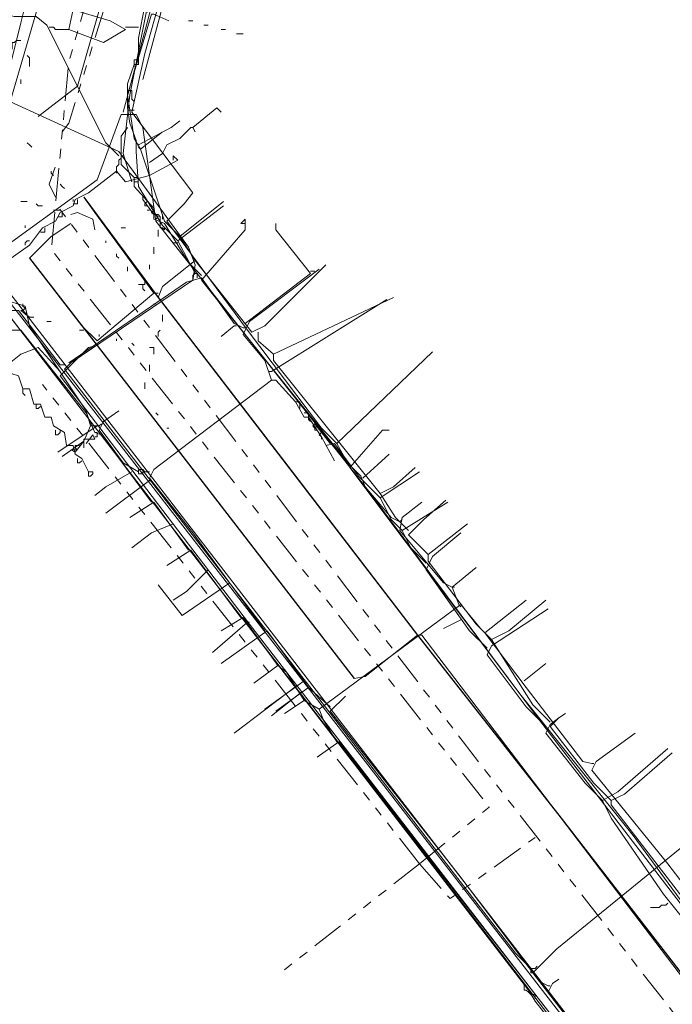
# Model space of a CAD drawing. Header units: metres. Extents: x 196942 to 197942, y 354692 to 355693.
# Tile 20 of 58: x 197243 to 197303, y 355292 to 355383. Entities that reach past the tile are written whole.
import ezdxf
from ezdxf.lldxf.tags import DXFTag

# ---------------------------------------------------------------- set-up
doc = ezdxf.new("R2010")
doc.units = ezdxf.units.M
doc.linetypes.add('RI-GWA', pattern=[18.45, 6, -1.8, 1.75, -1.8, 1.75, -1.8, 1.75, -1.8])
for name, color, linetype, lineweight in [('B-OI-KL-DATA_Orientatieverzoek_BT Nederland_0000566275-G', 90, 'KL-DATA-N', 18), ('B-OI-KL-DATA_Orientatieverzoek_Eurofiber_0000560460-G', 90, 'KL-DATA-N', 18), ('B-OI-KL-DATA_Orientatieverzoek_KPN_0000546663-G', 90, 'KL-DATA-N', 18), ('B-OI-KL-DATA_Orientatieverzoek_Ziggo BV_0000546674-G', 90, 'KL-DATA-N', 18), ('B-OI-KL-ET_LS_Orientatieverzoek_Enexis_0000729946-G', 190, 'KL-LS-N', 18), ('B-OI-KL-ET_MS_Orientatieverzoek_Enexis_0000729946-G', 130, 'KL-MS-N', 18), ('B-OI-KL-GAS_HD_Orientatieverzoek_Enexis_0000729946-G', 30, 'KL-GAS-HD-N', 18), ('B-OI-KL-GAS_LD_Orientatieverzoek_Enexis_0000729946-G', 50, 'KL-GAS-LD-N', 18), ('B-OI-KL-OVERIG_Orientatieverzoek_prorail_0000596202-G', 130, 'Continuous', 18), ('B-OI-KL-WATER_Orientatieverzoek_Nv WML_0000578862-G', 170, 'KL-WATER-N', 18), ('B-OI-RI-GWA_Orientatieverzoek_roermond_0000584598-G', 30, 'RI-GWA', 18)]:
    doc.layers.add(name, color=color, linetype=linetype, lineweight=lineweight)
doc.layers.add('V-OI-KL-VERVALLEN_LEIDING-G', color=10, linetype='ZIGZAG')
doc.styles.get("Standard").update_dxf_attribs({"font": 'arial.ttf'})
tags = doc.linetypes.add('KL-DATA-N', pattern='A,4,-1,[101,NLCS.SHX,S=0.5,R=0,X=0,Y=0],-1,4,-1,["D",Standard,S=1,R=0,X=-0.25,Y=-0.5],-1.5', length=12.5).pattern_tags.tags
tags[18] = DXFTag(74, 10)
tags = doc.linetypes.add('KL-GAS-HD-N', pattern='A,4,-1,[69,NLCS.SHX,S=0.5,R=0,X=0,Y=0],-1,4,-1,["H",Standard,S=1,R=0,X=0,Y=-0.5],-2', length=13).pattern_tags.tags
tags[18] = DXFTag(74, 10)
tags = doc.linetypes.add('KL-GAS-LD-N', pattern='A,4,-1,[69,NLCS.SHX,S=0.5,R=0,X=0,Y=0],-1,4,-1,["L",Standard,S=1,R=0,X=0.25,Y=-0.5],-2', length=13).pattern_tags.tags
tags[18] = DXFTag(74, 10)
tags = doc.linetypes.add('KL-LS-N', pattern='A,4,-1,[103,NLCS.SHX,S=0.75,R=0,X=0,Y=0],-1,4,-1,["L",Standard,S=1,R=0,X=0,Y=-0.5],-2', length=13).pattern_tags.tags
tags[18] = DXFTag(74, 10)
tags = doc.linetypes.add('KL-MS-N', pattern='A,4,-1,[103,NLCS.SHX,S=0.75,R=0,X=0,Y=0],-1,4,-1,["M",Standard,S=1,R=0,X=0,Y=-0.5],-2', length=13).pattern_tags.tags
tags[18] = DXFTag(74, 10)
doc.linetypes.add('KL-WATER-N', pattern='A,7,-0.5,[168,NLCS.SHX,S=0.75,R=0,X=0.75,Y=0],-2', length=9.5)
doc.linetypes.add('ZIGZAG', pattern='A,0.00254,-5.08,[131,ltypeshp.shx,S=5.08,R=0,X=-5.08,Y=0],-10.16,[131,ltypeshp.shx,S=5.08,R=180,X=5.08,Y=0],-5.08', length=20.32254)

msp = doc.modelspace()

# ---------------------------------------------------------------- linework, layer by layer
at = {"layer": 'B-OI-KL-DATA_Orientatieverzoek_BT Nederland_0000566275-G', "ltscale": 0.5, "flags": 128}
msp.add_lwpolyline([(197218.45528, 355326.92896), (197219.0554, 355326.92896), (197219.45548, 355326.52888), (197221.85596, 355326.52888), (197222.25604, 355326.1288), (197225.0566, 355326.1288), (197225.45668, 355325.72872), (197228.0572, 355325.72872), (197228.85736, 355327.72912), (197229.0574, 355329.1294), (197230.45768, 355333.33024), (197230.65772, 355334.73052), (197231.65792, 355337.33104), (197231.85796, 355338.73132), (197233.25824, 355342.93216), (197233.45828, 355344.33244), (197234.85856, 355348.53328), (197235.0586, 355349.93356), (197236.45888, 355354.1344), (197236.65892, 355355.53468), (197238.45928, 355361.73592), (197238.65932, 355363.1362), (197241.0598, 355372.73812), (197243.46028, 355382.34004), (197245.86076, 355391.94196), (197248.26124, 355401.54388), (197250.26164, 355408.74532), (197251.26184, 355413.34624), (197251.66192, 355413.34624), (197251.86196, 355414.74652), (197252.46208, 355417.74712), (197252.86216, 355417.74712), (197253.0622, 355419.1474), (197253.66232, 355422.148), (197254.0624, 355422.148), (197254.26244, 355423.54828), (197255.46268, 355427.94916), (197256.66292, 355432.35004), (197257.66312, 355436.95096), (197258.0632, 355436.95096), (197258.26324, 355438.35124), (197258.86336, 355441.35184), (197259.26344, 355441.35184), (197259.46348, 355442.75212), (197260.0636, 355445.75272), (197260.46368, 355445.75272), (197260.66372, 355447.153), (197261.26384, 355450.1536), (197261.66392, 355450.1536), (197261.86396, 355451.55388), (197262.46408, 355454.55448), (197262.86416, 355454.55448), (197263.0642, 355455.95476), (197263.66432, 355458.95536), (197264.0644, 355458.95536), (197264.0644, 355460.55568), (197264.46448, 355460.55568), (197264.66452, 355461.95596), (197264.86456, 355463.35624), (197265.26464, 355463.35624), (197265.26464, 355464.95656), (197265.66472, 355464.95656), (197265.86476, 355466.35684), (197266.0648, 355467.75712), (197266.46488, 355467.75712), (197266.46488, 355469.35744), (197266.86496, 355469.35744), (197267.065, 355470.75772), (197268.0652, 355475.35864), (197268.46528, 355475.35864), (197268.66532, 355476.75892), (197270.0656, 355481.75992), (197270.26564, 355483.56028), (197271.0658, 355487.161), (197272.66612, 355492.76212), (197274.26644, 355498.36324), (197275.66672, 355502.56408), (197275.86676, 355503.96436), (197276.46688, 355506.1648), (197277.26704, 355507.76512), (197277.46708, 355509.1654), (197279.26744, 355514.56648), (197279.46748, 355515.96676), (197280.46768, 355519.36744)], dxfattribs=at)
at = {"layer": 'B-OI-KL-DATA_Orientatieverzoek_Eurofiber_0000560460-G', "ltscale": 0.5, "flags": 128}
msp.add_lwpolyline([(197497.71112, 355320.92776), (197493.71032, 355318.1272), (197481.70792, 355312.126), (197480.50768, 355311.72592), (197476.1068, 355308.92536), (197474.90656, 355307.32504), (197473.50628, 355307.125), (197461.70392, 355300.1236), (197450.50168, 355293.32224), (197430.29764, 355276.71892), (197420.0956, 355268.51728), (197420.69572, 355267.31704), (197427.69712, 355258.71532), (197427.29704, 355257.31504), (197415.49468, 355248.1132), (197406.69292, 355258.51528), (197404.49248, 355258.91536), (197399.0914, 355254.71452), (197380.48768, 355240.1116), (197371.88596, 355233.51028), (197365.0846, 355228.30924), (197353.0822, 355219.1074), (197347.68112, 355215.30664), (197346.0808, 355215.50668), (197345.88076, 355216.70692), (197346.88096, 355218.1072), (197346.68092, 355220.90776), (197313.27424, 355263.51628), (197303.87236, 355275.71872), (197293.0702, 355289.72152), (197285.0686, 355300.1236), (197274.26644, 355314.1264), (197257.86316, 355335.33064), (197241.85996, 355356.1348), (197237.25904, 355352.53408), (197234.25844, 355340.73172), (197232.85816, 355334.93056), (197230.65772, 355335.33064), (197229.0574, 355335.73072), (197214.65452, 355339.73152), (197214.0544, 355340.53168), (197214.45448, 355340.93176), (197214.65452, 355342.33204), (197215.85476, 355346.73292), (197218.25524, 355356.33484), (197219.25544, 355359.73552), (197219.45548, 355363.93636), (197219.85556, 355376.73892), (197221.25584, 355378.1392), (197221.0558, 355381.73992), (197220.45568, 355383.94036), (197208.45328, 355398.74332), (197187.84916, 355426.1488), (197176.44688, 355440.35164), (197158.0432, 355463.55628), (197154.24244, 355468.55728), (197149.0414, 355475.35864), (197143.84036, 355482.16), (197138.63932, 355488.96136), (197129.43748, 355500.96376), (197123.83636, 355508.1652), (197102.63212, 355535.37064), (197080.82776, 355563.57628), (197078.62732, 355565.77672), (197076.22684, 355566.57688), (197071.82596, 355566.37684), (197070.82576, 355566.1768), (197071.0258, 355567.57708), (197081.42788, 355598.58328), (197075.0266, 355602.58408), (197070.22564, 355606.98496)], dxfattribs=at)
at = {"layer": 'B-OI-KL-DATA_Orientatieverzoek_KPN_0000546663-G', "ltscale": 0.5, "flags": 128}
for points in [[(197253.66232, 355367.73712), (197252.86216, 355370.33764), (197253.46228, 355375.73872), (197255.0626, 355383.74032), (197255.46268, 355383.74032), (197255.0626, 355383.34024)], [(197352.48208, 355213.90636), (197350.48168, 355215.90676), (197347.68112, 355219.50748), (197348.0812, 355220.30764), (197360.28364, 355230.1096), (197359.68352, 355230.70972), (197356.28284, 355228.1092), (197356.0828, 355227.50908), (197355.0826, 355227.30904), (197354.48248, 355226.70892), (197347.081, 355221.1078), (197346.0808, 355221.50788), (197321.27584, 355253.31424), (197290.66972, 355292.52208), (197290.0696, 355293.52228), (197240.45968, 355357.93516), (197240.45968, 355358.73532), (197242.26004, 355360.53568), (197244.26044, 355361.93596), (197245.46068, 355363.53628), (197246.66092, 355364.1364), (197247.061, 355364.93656), (197248.26124, 355365.53668), (197248.46128, 355366.1368), (197249.66152, 355366.73692), (197252.26204, 355368.73732), (197253.0622, 355367.73712), (197255.26264, 355368.33724), (197257.86316, 355369.73752), (197257.46308, 355370.1376), (197257.46308, 355369.73752)], [(197252.26204, 355368.73732), (197252.26204, 355369.1374), (197252.46208, 355369.33744), (197252.46208, 355369.73752), (197252.66212, 355369.93756), (197252.66212, 355370.1376), (197252.86216, 355370.1376)], [(197252.26204, 355368.73732), (197252.26204, 355368.53728)], [(197260.0636, 355359.1354), (197258.86336, 355360.33564), (197256.66292, 355363.93636), (197255.66272, 355364.33644), (197255.66272, 355365.33664), (197253.86236, 355367.33704), (197253.86236, 355367.73712)], [(197248.26124, 355365.73672), (197248.66132, 355365.73672), (197248.66132, 355366.1368)], [(197254.66252, 355366.1368), (197254.66252, 355366.33684)], [(197255.66272, 355364.73652), (197254.66252, 355366.1368)], [(197254.86256, 355365.73672), (197255.0626, 355365.93676)], [(197255.0626, 355365.53668), (197254.86256, 355365.53668), (197254.86256, 355365.73672)], [(197246.86096, 355364.53648), (197247.26104, 355364.53648), (197247.26104, 355364.93656)], [(197255.26264, 355365.1366), (197255.0626, 355365.1366)], [(197255.46268, 355365.33664), (197255.46268, 355365.53668), (197255.26264, 355365.53668)], [(197255.66272, 355364.73652), (197255.46268, 355364.93656), (197255.66272, 355365.1366), (197255.46268, 355365.33664)], [(197256.26284, 355363.93636), (197256.26284, 355364.53648), (197256.0628, 355364.73652), (197255.86276, 355364.73652), (197256.0628, 355364.53648), (197255.86276, 355364.33644)], [(197256.66292, 355363.53628), (197256.66292, 355363.33624), (197256.46288, 355363.53628), (197256.26284, 355363.53628), (197256.26284, 355363.93636)], [(197273.66632, 355341.73192), (197260.0636, 355358.73532), (197264.0644, 355363.33624), (197264.0644, 355364.33644), (197263.66432, 355363.93636), (197264.0644, 355363.93636)], [(197245.26064, 355363.1362), (197245.66072, 355363.1362), (197245.66072, 355363.53628)], [(197243.86036, 355361.93596), (197243.86036, 355362.136), (197244.0604, 355362.33604), (197244.26044, 355362.33604)], [(197306.87296, 355297.92316), (197299.67152, 355307.72512), (197289.26944, 355320.72772), (197273.66632, 355341.53188), (197276.66692, 355344.93256), (197277.26704, 355344.93256)], [(197273.66632, 355341.73192), (197273.46628, 355341.93196)], [(197289.66952, 355293.92236), (197289.66952, 355294.1224)], [(197290.26964, 355293.1222), (197290.0696, 355293.32224), (197289.86956, 355293.52228), (197289.66952, 355293.52228), (197289.66952, 355293.92236)], [(197290.66972, 355292.72212), (197290.66972, 355293.1222), (197290.26964, 355293.1222)]]:
    msp.add_lwpolyline(points, dxfattribs=at)
at = {"layer": 'B-OI-KL-DATA_Orientatieverzoek_Ziggo BV_0000546674-G', "ltscale": 0.5, "flags": 128}
for points in [[(197272.46608, 355343.73232), (197271.0658, 355345.1326), (197264.26444, 355354.1344), (197256.86296, 355364.1364), (197258.46328, 355365.73672), (197259.26344, 355366.73692), (197253.66232, 355374.1384), (197254.86256, 355379.53948), (197267.065, 355422.94816), (197269.26544, 355431.34984), (197268.66532, 355431.94996), (197269.26544, 355433.75032), (197270.26564, 355434.75052), (197273.86636, 355447.95316), (197282.068, 355478.75932), (197280.26764, 355479.75952), (197283.86836, 355487.96116)], [(197255.46268, 355338.33124), (197250.86176, 355344.53248), (197250.26164, 355344.73252), (197249.46148, 355346.53288), (197243.46028, 355354.1344), (197242.06, 355354.1344), (197220.65572, 355381.33984), (197218.0552, 355385.1406), (197216.65492, 355384.1404), (197216.0548, 355384.1404), (197212.65412, 355380.93976), (197212.25404, 355380.1396), (197209.0534, 355377.139), (197208.65332, 355376.33884), (197205.45268, 355373.1382), (197201.85196, 355369.53748), (197201.65192, 355368.73732), (197198.45128, 355365.73672), (197194.85056, 355361.93596), (197191.24984, 355358.1352), (197189.84956, 355356.73492), (197189.84956, 355355.33464), (197188.44928, 355354.1344)], [(197264.0644, 355354.73452), (197270.0656, 355359.33544), (197266.86496, 355363.33624), (197266.86496, 355363.93636)], [(197270.0656, 355359.53548), (197270.46568, 355359.53548)], [(197278.26724, 355336.53088), (197277.46708, 355336.93096), (197275.0666, 355339.73152), (197274.66652, 355340.73172), (197273.46628, 355341.93196), (197272.46608, 355343.73232), (197281.26784, 355352.134)], [(197249.26144, 355343.93236), (197249.26144, 355344.1324), (197249.66152, 355344.1324)], [(197249.46148, 355343.73232), (197250.0616, 355344.53248), (197250.26164, 355344.1324), (197249.66152, 355344.1324)], [(197250.46168, 355344.53248), (197250.46168, 355344.73252), (197250.26164, 355344.73252)], [(197250.26164, 355344.33244), (197250.46168, 355344.33244), (197250.46168, 355344.53248)], [(197248.46128, 355342.93216), (197248.0612, 355343.1322), (197248.66132, 355343.1322), (197248.46128, 355343.33224)], [(197248.46128, 355342.93216), (197249.26144, 355343.93236), (197249.26144, 355343.33224), (197249.26144, 355343.93236)], [(197248.46128, 355343.33224), (197248.46128, 355343.53228), (197248.86136, 355343.53228)], [(197274.86656, 355340.53168), (197277.26704, 355342.73212)], [(197258.86336, 355333.93036), (197255.66272, 355338.33124), (197253.46228, 355336.93096)], [(197283.0682, 355330.52968), (197282.26804, 355330.92976), (197278.26724, 355335.73072), (197278.46728, 355336.93096), (197280.26764, 355338.33124)], [(197278.26724, 355336.53088), (197278.46728, 355336.73092)], [(197263.66432, 355327.72912), (197259.0634, 355333.93036), (197256.86296, 355332.53008)], [(197283.66832, 355328.92936), (197283.0682, 355330.52968), (197285.26864, 355332.33004)], [(197283.0682, 355330.52968), (197283.26824, 355330.52968)], [(197272.46608, 355316.32684), (197271.26584, 355318.32724), (197270.86576, 355319.32744), (197283.86836, 355328.92936), (197285.66872, 355326.72892)], [(197283.66832, 355328.92936), (197283.86836, 355328.72932)], [(197295.87076, 355314.32644), (197295.0706, 355314.52648), (197289.86956, 355321.32784), (197286.0688, 355326.32884), (197289.86956, 355329.32944)], [(197267.065, 355323.32824), (197263.86436, 355327.72912), (197261.86396, 355326.52888)], [(197269.46548, 355320.1276), (197267.86516, 355322.72812), (197267.065, 355323.32824), (197264.86456, 355321.72792)], [(197289.66952, 355321.92796), (197291.66992, 355323.52828)], [(197270.86576, 355319.32744), (197269.46548, 355320.1276), (197267.66512, 355318.92736)], [(197307.27304, 355299.92356), (197305.47268, 355301.72392), (197302.87216, 355305.1246), (197295.87076, 355313.72632), (197296.27084, 355314.52648), (197299.87156, 355317.127)], [(197363.88436, 355198.50328), (197363.28424, 355199.70352), (197350.88176, 355215.70672), (197272.66612, 355316.32684), (197270.66572, 355314.92656)], [(197295.87076, 355314.32644), (197296.0708, 355314.32644)]]:
    msp.add_lwpolyline(points, dxfattribs=at)
at = {"layer": 'B-OI-KL-ET_LS_Orientatieverzoek_Enexis_0000729946-G', "ltscale": 0.5, "flags": 128}
for points in [[(197257.86316, 355362.33604), (197256.46288, 355363.73632), (197254.26244, 355367.33704), (197254.0624, 355370.53768), (197254.0624, 355371.53788), (197253.46228, 355373.1382), (197253.26224, 355374.53848), (197253.26224, 355376.73892), (197253.86236, 355378.53928), (197254.26244, 355378.53928), (197254.26244, 355380.93976), (197254.86256, 355383.94036), (197256.86296, 355390.54168), (197257.46308, 355390.54168), (197259.26344, 355389.94156)], [(197247.86116, 355381.73992), (197249.0614, 355387.34104)], [(197252.46208, 355370.1376), (197251.26184, 355371.33784), (197245.86076, 355382.14), (197244.86056, 355382.94016), (197242.86016, 355382.94016), (197240.45968, 355383.54028), (197238.25924, 355374.53848), (197239.0594, 355374.1384), (197239.85956, 355375.33864), (197240.85976, 355375.53868)], [(197247.86116, 355381.73992), (197251.0618, 355380.53968), (197253.0622, 355381.73992), (197251.66192, 355382.54008), (197248.26124, 355383.54028)], [(197246.26084, 355381.93996), (197246.0608, 355381.93996)], [(197247.86116, 355381.73992), (197246.66092, 355381.73992), (197246.46088, 355381.93996), (197246.26084, 355381.93996)], [(197253.0622, 355381.93996), (197254.26244, 355381.93996)], [(197253.86236, 355378.53928), (197253.86236, 355378.93936), (197254.26244, 355378.93936)], [(197253.86236, 355378.53928), (197253.86236, 355378.33924)], [(197253.26224, 355376.1388), (197253.66232, 355376.1388), (197253.66232, 355375.33864), (197253.86236, 355375.1386)], [(197253.46228, 355374.33844), (197253.26224, 355374.33844)], [(197253.46228, 355374.33844), (197253.86236, 355374.33844)], [(197254.26244, 355371.1378), (197257.26304, 355372.73812), (197258.0632, 355373.33824)], [(197253.86236, 355368.1372), (197252.66212, 355369.33744), (197252.66212, 355371.93796), (197253.26224, 355372.73812)], [(197254.26244, 355371.1378), (197254.0624, 355371.33784)], [(197254.26244, 355367.73712), (197253.86236, 355367.73712), (197253.86236, 355368.1372), (197254.26244, 355368.1372)], [(197259.46348, 355359.33544), (197257.86316, 355362.33604), (197262.064, 355365.53668)], [(197259.26344, 355358.93536), (197259.26344, 355359.1354), (197259.46348, 355359.33544), (197259.66352, 355359.33544), (197259.66352, 355358.93536)], [(197266.46488, 355349.53348), (197265.86476, 355351.33384), (197263.86436, 355353.73432), (197264.46448, 355354.93456), (197270.86576, 355359.73552)], [(197263.86436, 355354.33444), (197263.0642, 355354.73452), (197260.0636, 355358.93536), (197258.66332, 355358.53528), (197247.86116, 355351.1338)], [(197259.26344, 355358.93536), (197259.26344, 355358.73532)], [(197249.86156, 355345.33264), (197249.46148, 355346.73292), (197244.26044, 355354.53448), (197243.86036, 355356.33484), (197241.85996, 355356.93496), (197234.85856, 355351.53388), (197234.85856, 355350.53368), (197236.65892, 355349.53348), (197237.059, 355349.53348), (197237.85916, 355349.33344)], [(197266.46488, 355350.33364), (197277.067, 355356.93496)], [(197243.46028, 355355.93476), (197243.66032, 355355.93476), (197243.86036, 355356.1348), (197243.66032, 355356.33484)], [(197244.26044, 355355.33464), (197243.46028, 355355.93476)], [(197243.66032, 355356.33484), (197243.66032, 355356.53488)], [(197243.86036, 355355.53468), (197244.0604, 355355.73472)], [(197244.0604, 355355.73472), (197243.86036, 355355.53468)], [(197263.0642, 355354.53448), (197261.86396, 355353.53428)], [(197263.0642, 355354.53448), (197263.26424, 355354.53448)], [(197263.86436, 355354.33444), (197264.0644, 355354.33444)], [(197266.46488, 355350.33364), (197266.26484, 355350.33364)], [(197265.86476, 355326.52888), (197259.26344, 355335.53068), (197255.26264, 355340.53168), (197255.66272, 355341.33184), (197266.46488, 355349.53348), (197266.86496, 355349.53348), (197268.66532, 355347.53308), (197269.46548, 355346.1328), (197269.86556, 355346.1328), (197271.0658, 355344.33244), (197272.26604, 355342.132)], [(197254.26244, 355341.1318), (197252.86216, 355341.93196), (197250.66172, 355344.93256), (197251.0618, 355345.73272), (197252.46208, 355346.73292)], [(197269.0654, 355347.133), (197269.0654, 355347.53308), (197268.66532, 355347.53308)], [(197269.0654, 355347.133), (197269.0654, 355346.93296)], [(197269.86556, 355346.1328), (197269.86556, 355346.53288), (197269.46548, 355346.53288)], [(197270.0656, 355345.73272), (197269.86556, 355345.93276), (197269.86556, 355346.1328)], [(197249.86156, 355345.33264), (197249.26144, 355343.93236), (197247.26104, 355342.53208)], [(197249.86156, 355345.33264), (197250.66172, 355345.33264)], [(197250.66172, 355345.33264), (197250.86176, 355345.53268)], [(197270.46568, 355345.1326), (197270.26564, 355345.33264), (197270.46568, 355345.53268)], [(197271.86596, 355343.73232), (197270.46568, 355345.53268)], [(197270.46568, 355345.1326), (197270.66572, 355345.33264), (197270.46568, 355345.53268)], [(197270.66572, 355344.93256), (197270.46568, 355344.93256), (197270.46568, 355345.1326)], [(197271.0658, 355344.33244), (197270.86576, 355344.53248), (197271.0658, 355344.73252), (197271.26584, 355344.53248)], [(197271.0658, 355344.33244), (197271.0658, 355344.1324)], [(197271.46588, 355344.33244), (197271.46588, 355344.53248), (197271.26584, 355344.53248)], [(197276.46688, 355338.73132), (197274.46648, 355340.73172), (197272.26604, 355343.73232), (197271.46588, 355343.53228)], [(197254.26244, 355341.1318), (197254.26244, 355341.33184), (197254.66252, 355341.33184), (197254.86256, 355341.1318), (197255.26264, 355341.1318)], [(197254.26244, 355341.1318), (197254.26244, 355340.93176), (197254.66252, 355340.93176), (197254.66252, 355341.1318)], [(197278.46728, 355335.73072), (197277.46708, 355336.73092), (197276.46688, 355338.73132), (197280.0676, 355341.1318)], [(197255.26264, 355340.33164), (197251.26184, 355337.33104)], [(197280.66772, 355332.73012), (197279.26744, 355334.1304), (197278.46728, 355335.73072), (197282.66812, 355338.33124)], [(197286.26884, 355324.92856), (197284.66852, 355326.52888), (197280.66772, 355332.13), (197281.26784, 355333.33024), (197283.86836, 355335.53068)], [(197262.66412, 355330.92976), (197258.26324, 355327.92916), (197256.0628, 355330.72972)], [(197291.66992, 355317.72712), (197289.86956, 355319.52748), (197286.26884, 355324.32844), (197286.66892, 355325.1286), (197291.86996, 355328.52928)], [(197283.86836, 355327.52908), (197282.26804, 355326.72892)], [(197269.86556, 355321.32784), (197266.0648, 355326.52888), (197261.86396, 355323.52828)], [(197269.46548, 355321.92796), (197265.86476, 355319.32744)], [(197271.86596, 355319.52748), (197269.86556, 355321.32784), (197266.86496, 355319.1274)], [(197291.86996, 355293.92236), (197291.0698, 355294.32244), (197283.66832, 355304.1244), (197271.86596, 355319.1274), (197273.26624, 355320.52768)], [(197296.87096, 355310.92576), (197295.27064, 355312.52608), (197291.66992, 355317.127), (197292.07, 355317.92716), (197292.87016, 355318.52728)], [(197305.87276, 355298.1232), (197302.47208, 355302.32404), (197297.67112, 355309.32544), (197296.87096, 355310.92576), (197298.27124, 355311.72592), (197302.87216, 355315.72672)], [(197302.87216, 355301.52388), (197302.67212, 355301.32384), (197302.27204, 355301.32384), (197302.072, 355301.1238), (197301.27184, 355301.1238)], [(197313.27424, 355266.1168), (197311.27384, 355268.1172), (197291.86996, 355293.32224), (197292.27004, 355294.1224), (197292.87016, 355294.52248)], [(197291.86996, 355293.92236), (197292.07, 355293.92236)]]:
    msp.add_lwpolyline(points, dxfattribs=at)
at = {"layer": 'B-OI-KL-ET_MS_Orientatieverzoek_Enexis_0000729946-G', "ltscale": 0.5, "flags": 128}
for points in [[(197290.26964, 355295.52268), (197288.86936, 355296.92296), (197247.46108, 355350.53368), (197248.0612, 355351.1338), (197259.26344, 355358.73532), (197259.46348, 355360.1356), (197258.86336, 355361.73592), (197252.46208, 355370.53768), (197242.46008, 355375.1386), (197228.85736, 355391.54188), (197225.85676, 355399.1434), (197224.65652, 355403.94436), (197223.65632, 355403.74432), (197213.65432, 355394.74252), (197212.45408, 355394.54248), (197212.45408, 355393.54228), (197211.65392, 355393.94236), (197212.45408, 355394.34244)], [(197106.0328, 355302.72412), (197107.033, 355302.72412), (197109.0334, 355300.92376), (197109.63352, 355300.92376), (197111.83396, 355300.72372), (197133.43828, 355309.1254), (197149.64152, 355317.72712), (197156.44288, 355322.32804), (197193.0502, 355358.93536), (197197.25104, 355362.93616), (197198.25124, 355361.33584), (197198.45128, 355361.33584), (197210.0536, 355351.73392), (197210.45368, 355351.73392), (197221.45588, 355350.53368), (197234.0584, 355346.73292), (197235.25864, 355349.53348), (197236.25884, 355352.53408), (197240.25964, 355355.93476), (197243.26024, 355355.93476), (197247.061, 355350.93376), (197247.46108, 355350.93376)], [(197344.48048, 355225.70872), (197342.28004, 355227.90916), (197290.46968, 355295.1226), (197292.67012, 355297.32304), (197304.47248, 355306.92496), (197313.67432, 355315.1266), (197332.27804, 355333.1302), (197337.67912, 355338.33124), (197344.88056, 355341.73192), (197346.28084, 355339.93156), (197353.88236, 355324.92856), (197354.0824, 355324.92856), (197354.88256, 355324.52848), (197376.0868, 355335.33064), (197383.28824, 355323.92836), (197407.69312, 355286.92096), (197407.89316, 355284.92056), (197411.49388, 355279.71952), (197412.89416, 355279.91956), (197419.89556, 355285.32064), (197421.29584, 355285.32064), (197427.89716, 355276.51888), (197423.89636, 355273.1182), (197424.89656, 355263.91636), (197412.69412, 355254.51448), (197411.89396, 355254.91456), (197408.69332, 355258.71532), (197407.49308, 355258.51528), (197405.89276, 355257.115), (197406.29284, 355256.91496), (197407.89316, 355258.31524)], [(197290.46968, 355295.1226), (197290.26964, 355295.1226), (197290.26964, 355295.52268), (197290.66972, 355295.52268)], [(197290.66972, 355295.52268), (197290.86976, 355295.72272)]]:
    msp.add_lwpolyline(points, dxfattribs=at)
at = {"layer": 'B-OI-KL-GAS_HD_Orientatieverzoek_Enexis_0000729946-G', "ltscale": 0.5, "flags": 128}
msp.add_lwpolyline([(197344.48048, 355225.70872), (197343.0802, 355227.109), (197242.46008, 355357.53508), (197240.45968, 355356.73492), (197238.85936, 355358.93536)], dxfattribs=at)
at = {"layer": 'B-OI-KL-GAS_LD_Orientatieverzoek_Enexis_0000729946-G', "ltscale": 0.5, "flags": 128}
for points in [[(197245.0606, 355373.73832), (197248.66132, 355376.53888), (197265.86476, 355436.75092), (197272.66612, 355461.35584), (197285.46868, 355500.76372), (197288.0692, 355506.76492)], [(197254.46248, 355370.73772), (197253.86236, 355371.73792), (197253.26224, 355375.73872), (197255.46268, 355383.1402), (197255.66272, 355383.1402), (197257.063, 355382.54008)], [(197258.0632, 355362.73612), (197256.66292, 355364.1364), (197254.46248, 355370.73772), (197256.46288, 355372.33804)], [(197254.46248, 355370.73772), (197254.26244, 355370.93776)], [(197255.66272, 355357.53508), (197250.26164, 355364.93656), (197249.26144, 355366.33684)], [(197259.46348, 355360.53568), (197258.0632, 355362.73612), (197262.064, 355365.93676)], [(197255.66272, 355357.53508), (197250.46168, 355353.1342), (197249.0614, 355354.53448), (197244.26044, 355360.73572), (197246.26084, 355362.73612), (197248.0612, 355363.93636)], [(197279.86756, 355326.1288), (197256.0628, 355357.135), (197256.46288, 355358.1352), (197259.46348, 355360.53568), (197264.66452, 355353.93436), (197265.86476, 355354.53448), (197271.46588, 355360.1356)], [(197255.66272, 355357.53508), (197256.0628, 355357.53508)], [(197276.46688, 355339.1314), (197266.66492, 355351.33384), (197266.66492, 355351.93396), (197277.66712, 355357.135)], [(197266.66492, 355351.93396), (197265.26464, 355353.1342), (197265.26464, 355353.93436)], [(197247.061, 355350.33364), (197245.0606, 355352.53408), (197243.46028, 355351.93396), (197241.45988, 355350.33364)], [(197339.27944, 355231.90996), (197337.079, 355234.1104), (197291.46988, 355292.122), (197264.46448, 355327.129), (197247.061, 355349.93356), (197249.66152, 355352.53408), (197250.46168, 355352.73412), (197274.0664, 355322.128), (197275.0666, 355322.32804), (197279.86756, 355326.1288), (197280.26764, 355326.1288), (197305.87276, 355292.52208), (197306.0728, 355292.52208), (197347.68112, 355238.91136), (197348.0812, 355238.91136)], [(197250.46168, 355345.33264), (197246.86096, 355342.93216)], [(197279.0674, 355335.73072), (197277.86716, 355336.93096), (197276.46688, 355339.1314), (197277.66712, 355339.73152), (197279.66752, 355341.53188)], [(197253.66232, 355341.1318), (197251.26184, 355339.73152), (197250.26164, 355338.93136)], [(197280.86776, 355333.53028), (197279.0674, 355335.33064), (197280.46768, 355336.73092), (197282.46808, 355338.53128)], [(197257.46308, 355336.33084), (197255.46268, 355335.53068), (197253.66232, 355334.1304)], [(197286.66892, 355325.72872), (197285.26864, 355327.129), (197280.86776, 355332.93016), (197280.86776, 355333.53028), (197284.46848, 355336.33084)], [(197260.66372, 355332.13), (197258.66332, 355330.1296), (197257.46308, 355329.32944)], [(197292.07, 355318.1272), (197290.46968, 355319.72752), (197286.66892, 355325.72872), (197288.26924, 355326.52888), (197291.66992, 355329.32944)], [(197264.26444, 355327.32904), (197261.0638, 355324.52848)], [(197264.26444, 355327.32904), (197264.46448, 355327.32904)], [(197268.86536, 355321.52788), (197263.0642, 355317.127)], [(197269.26544, 355320.92776), (197266.46488, 355318.72732)], [(197297.67112, 355310.92576), (197296.0708, 355312.52608), (197292.07, 355317.72712), (197292.87016, 355318.52728), (197293.47028, 355318.92736)], [(197306.87296, 355299.32344), (197305.67272, 355300.1236), (197297.67112, 355310.52568), (197297.67112, 355310.92576), (197298.87136, 355311.52588), (197303.27224, 355315.32664)]]:
    msp.add_lwpolyline(points, dxfattribs=at)
at = {"layer": 'B-OI-KL-OVERIG_Orientatieverzoek_prorail_0000596202-G', "ltscale": 0.5, "flags": 128}
for points in [[(197258.86336, 355382.54008), (197259.26344, 355382.54008)], [(197260.26364, 355382.14), (197260.66372, 355382.14)], [(197261.86396, 355381.73992), (197262.26404, 355381.73992)], [(197263.26424, 355381.33984), (197263.86436, 355381.33984)], [(197242.66012, 355379.93956), (197242.66012, 355380.53968), (197242.86016, 355380.53968), (197243.0602, 355380.73972), (197243.46028, 355380.73972)], [(197244.26044, 355378.33924), (197244.26044, 355379.1394), (197244.0604, 355379.33944)], [(197243.46028, 355376.73892), (197243.46028, 355377.139)], [(197244.46048, 355370.93776), (197244.26044, 355371.1378), (197244.0604, 355371.33784)], [(197246.46088, 355368.33724), (197246.26084, 355368.53728), (197246.26084, 355368.73732)], [(197247.46108, 355367.137), (197247.26104, 355367.33704), (197247.061, 355367.53708)], [(197243.46028, 355365.93676), (197244.0604, 355365.93676)], [(197245.0606, 355365.53668), (197244.86056, 355365.73672)], [(197248.26124, 355365.93676), (197248.26124, 355366.1368)], [(197245.0606, 355365.53668), (197245.46068, 355365.53668)], [(197246.46088, 355365.1366), (197247.061, 355365.1366)], [(197250.26164, 355363.33624), (197250.0616, 355364.33644), (197248.66132, 355364.93656), (197248.0612, 355364.73652)], [(197256.46288, 355364.33644), (197256.46288, 355364.73652)], [(197243.86036, 355363.53628), (197243.86036, 355363.73632)], [(197252.66212, 355363.53628), (197253.0622, 355363.53628)], [(197256.0628, 355362.73612), (197256.0628, 355363.33624)], [(197251.26184, 355362.136), (197251.26184, 355362.33604)], [(197257.46308, 355362.136), (197257.86316, 355362.136)], [(197255.66272, 355361.1358), (197255.66272, 355361.73592)], [(197252.46208, 355360.73572), (197252.26204, 355360.93576), (197252.26204, 355361.1358)], [(197253.26224, 355359.53548), (197253.26224, 355359.93556)], [(197255.26264, 355359.73552), (197255.26264, 355360.1356)], [(197254.66252, 355358.33524), (197254.86256, 355358.33524), (197254.86256, 355358.73532)], [(197249.66152, 355341.1318), (197249.0614, 355342.33204), (197248.46128, 355342.73212), (197248.26124, 355343.53228), (197247.66112, 355343.53228), (197247.46108, 355344.73252), (197246.46088, 355345.33264), (197246.26084, 355346.1328), (197245.66072, 355346.1328), (197245.26064, 355347.33304), (197244.66052, 355347.33304), (197244.26044, 355348.73332), (197243.66032, 355348.73332), (197243.26024, 355349.93356), (197242.66012, 355350.1336), (197242.06, 355351.33384), (197241.45988, 355352.53408), (197240.45968, 355353.53428), (197238.65932, 355355.73472), (197238.45928, 355356.93496), (197237.65912, 355357.135), (197236.45888, 355357.53508), (197236.25884, 355357.135)], [(197254.66252, 355358.33524), (197254.26244, 355358.33524)], [(197254.66252, 355358.33524), (197254.66252, 355357.93516), (197254.86256, 355357.73512)], [(197255.66272, 355356.53488), (197255.86276, 355356.53488)], [(197244.26044, 355355.33464), (197244.66052, 355355.33464)], [(197245.86076, 355354.93456), (197246.26084, 355354.93456)], [(197256.46288, 355354.93456), (197256.46288, 355355.53468)], [(197248.86136, 355354.1344), (197249.26144, 355354.1344)], [(197256.0628, 355353.53428), (197256.0628, 355353.93436), (197256.26284, 355354.1344)], [(197250.66172, 355353.53428), (197250.66172, 355353.73432)], [(197252.26204, 355353.1342), (197252.26204, 355353.33424)], [(197253.86236, 355352.73412), (197253.66232, 355352.93416)], [(197255.66272, 355351.93396), (197255.66272, 355352.53408), (197255.26264, 355352.53408)], [(197255.26264, 355350.33364), (197255.26264, 355350.93376)], [(197243.66032, 355348.73332), (197243.66032, 355348.33324), (197243.86036, 355348.1332)], [(197254.86256, 355348.73332), (197254.86256, 355349.33344)], [(197245.26064, 355347.133), (197245.0606, 355346.93296), (197244.86056, 355346.93296), (197244.86056, 355347.33304)], [(197256.0628, 355346.33284), (197255.86276, 355346.53288)], [(197247.061, 355344.73252), (197246.86096, 355344.53248), (197246.66092, 355344.53248), (197246.66092, 355344.93256)], [(197247.061, 355344.73252), (197247.061, 355344.93256)], [(197256.86296, 355345.1326), (197257.063, 355345.1326)], [(197249.0614, 355342.132), (197248.86136, 355341.93196), (197248.66132, 355341.93196), (197248.66132, 355342.33204)], [(197249.66152, 355341.1318), (197250.0616, 355341.1318), (197250.0616, 355340.93176), (197249.86156, 355340.73172), (197249.66152, 355340.73172), (197249.66152, 355341.1318)]]:
    msp.add_lwpolyline(points, dxfattribs=at)
at = {"layer": 'B-OI-KL-WATER_Orientatieverzoek_Nv WML_0000578862-G', "ltscale": 0.5, "flags": 128}
for points in [[(197231.45788, 355348.53328), (197232.058, 355348.53328), (197232.25804, 355348.1332), (197233.0582, 355348.1332), (197234.45848, 355347.73312), (197250.66172, 355403.1442), (197280.0676, 355511.76592), (197280.86776, 355511.76592), (197289.66952, 355509.56548), (197284.66852, 355489.96156), (197280.0676, 355478.95936), (197261.86396, 355412.54608), (197258.86336, 355401.54388), (197256.86296, 355389.1414), (197252.86216, 355374.1384)], [(197254.66252, 355377.139), (197258.86336, 355392.74212), (197259.26344, 355396.34284)], [(197339.67952, 355232.51008), (197329.0774, 355244.71252), (197240.0596, 355359.73552), (197240.25964, 355360.53568), (197250.46168, 355367.93716), (197252.66212, 355373.93836), (197254.0624, 355373.93836), (197254.66252, 355372.73812), (197255.86276, 355364.1364), (197275.26664, 355339.53148), (197291.0698, 355318.32724), (197344.28044, 355249.1134), (197344.48048, 355249.1134), (197350.88176, 355240.91176)], [(197259.26344, 355372.73812), (197261.46388, 355374.53848), (197261.86396, 355374.1384)], [(197255.26264, 355369.53748), (197256.46288, 355370.33764), (197256.86296, 355371.1378), (197258.0632, 355371.73792), (197259.0634, 355372.73812), (197259.26344, 355372.73812), (197259.46348, 355372.33804)]]:
    msp.add_lwpolyline(points, dxfattribs=at)
at = {"layer": 'B-OI-RI-GWA_Orientatieverzoek_roermond_0000584598-G', "ltscale": 0.5, "flags": 128}
for points in [[(197347.68112, 355234.31044), (197284.0684, 355316.32684), (197246.66092, 355365.73672), (197247.86116, 355378.73932), (197277.46708, 355481.1598), (197283.26824, 355498.56328), (197283.86836, 355499.36344), (197285.86876, 355506.36484), (197288.86936, 355515.1666)], [(197247.26104, 355372.33804), (197247.86116, 355373.1382), (197259.86356, 355412.146), (197271.66592, 355458.1552), (197283.46828, 355498.56328)], [(197246.66092, 355366.33684), (197246.0608, 355367.53708), (197246.86096, 355369.73752)], [(197280.0676, 355305.1246), (197286.46888, 355310.32564), (197246.26084, 355361.53588), (197246.66092, 355365.73672)], [(197280.0676, 355305.1246), (197245.46068, 355349.1334)], [(197280.0676, 355305.1246), (197282.86816, 355301.92396), (197290.66972, 355307.52508)], [(197280.0676, 355305.1246), (197267.065, 355294.92256)]]:
    msp.add_lwpolyline(points, dxfattribs=at)
at = {"layer": 'V-OI-KL-VERVALLEN_LEIDING-G', "ltscale": 0.5, "flags": 128}
for points in [[(197249.26144, 355366.33684), (197256.0628, 355357.135), (197267.96518, 355341.6319), (197279.86756, 355326.1288), (197293.0702, 355309.32544), (197306.0728, 355292.52208), (197326.87696, 355265.71672), (197347.68112, 355238.91136), (197368.88536, 355211.50588), (197369.68552, 355210.50568), (197376.48688, 355201.50388), (197409.89356, 355158.5953), (197433.0982, 355128.28924), (197455.30264, 355099.68352), (197477.30704, 355071.0778), (197502.31204, 355039.67152), (197526.91696, 355008.46528), (197552.92216, 354974.85856), (197578.92736, 354941.25184), (197593.73032, 354921.84796), (197625.33664, 354885.44068), (197647.94116, 354856.63492), (197653.1422, 354849.43348)], [(197244.26044, 355360.73572), (197250.46168, 355352.73412), (197274.0664, 355322.128)]]:
    msp.add_lwpolyline(points, dxfattribs=at)

doc.saveas('drawing.dxf')
